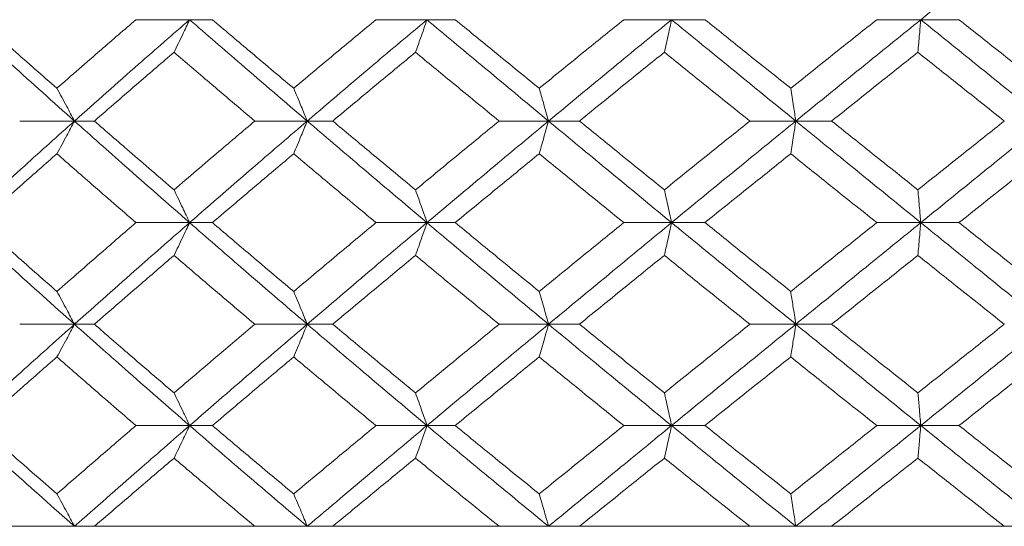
# Model space of a CAD drawing. Header units: inches. Extents: x -4.1 to 23, y -7 to 14.8.
# Tile 91 of 139: x 12.209 to 12.801, y 2.322 to 2.627. Entities that reach past the tile are written whole.
import ezdxf

# ---------------------------------------------------------------- set-up
doc = ezdxf.new("R2010")
doc.units = ezdxf.units.IN
doc.header["$MEASUREMENT"] = 0

msp = doc.modelspace()

# ---------------------------------------------------------------- linework, layer by layer
at = {"color": 7, "linetype": 'Continuous', "lineweight": 15}
for p, q in [((12.31098, 2.62716), (12.27871, 2.62716)), ((12.31098, 2.62716), (12.32467, 2.62716)), ((12.42311, 2.62716), (12.45378, 2.62716)), ((12.47076, 2.62716), (12.45378, 2.62716)), ((12.60093, 2.62716), (12.57221, 2.62716)), ((12.60093, 2.62716), (12.62103, 2.62716)), ((12.75084, 2.62716), (12.72437, 2.62716)), ((12.75084, 2.62716), (12.77383, 2.62716)), ((12.24171, 2.5662), (12.20876, 2.5662)), ((12.24171, 2.5662), (12.25369, 2.5662)), ((12.38174, 2.5662), (12.35022, 2.5662)), ((12.38174, 2.5662), (12.39709, 2.5662)), ((12.49717, 2.5662), (12.52691, 2.5662)), ((12.54548, 2.5662), (12.52691, 2.5662)), ((12.67565, 2.5662), (12.64801, 2.5662)), ((12.67565, 2.5662), (12.69722, 2.5662)), ((12.31098, 2.50508), (12.27871, 2.50508)), ((12.31098, 2.50508), (12.32467, 2.50508)), ((12.45378, 2.50508), (12.42311, 2.50508)), ((12.45378, 2.50508), (12.47076, 2.50508)), ((12.57221, 2.50508), (12.60093, 2.50508)), ((12.62103, 2.50508), (12.60093, 2.50508)), ((12.75084, 2.50508), (12.72437, 2.50508)), ((12.75084, 2.50508), (12.77383, 2.50508)), ((12.24171, 2.44396), (12.20876, 2.44396)), ((12.24171, 2.44396), (12.25369, 2.44396)), ((12.38174, 2.44396), (12.35022, 2.44396)), ((12.38174, 2.44396), (12.39709, 2.44396)), ((12.52691, 2.44396), (12.49717, 2.44396)), ((12.52691, 2.44396), (12.54548, 2.44396)), ((12.64801, 2.44396), (12.67565, 2.44396)), ((12.69722, 2.44396), (12.67565, 2.44396)), ((12.31098, 2.383), (12.27871, 2.383)), ((12.31098, 2.383), (12.32467, 2.383)), ((12.45378, 2.383), (12.42311, 2.383)), ((12.45378, 2.383), (12.47076, 2.383)), ((12.60093, 2.383), (12.57221, 2.383)), ((12.60093, 2.383), (12.62103, 2.383)), ((12.72437, 2.383), (12.75084, 2.383)), ((12.77383, 2.383), (12.75084, 2.383)), ((11.38405, 2.32238), (14.32005, 2.32238)), ((12.20876, 2.32238), (12.11685, 2.32238)), ((12.35022, 2.32238), (12.25369, 2.32238)), ((12.49717, 2.32238), (12.39709, 2.32238)), ((12.64801, 2.32238), (12.54548, 2.32238)), ((12.80109, 2.32238), (12.69722, 2.32238))]:
    msp.add_line(p, q, dxfattribs=at)
for points, knots in [([(12.75084, 2.62716), (12.76493, 2.63851), (12.79004, 2.65875), (12.81524, 2.67892), (12.82632, 2.68778)], [0, 0, 0, 0, 0.560759, 1, 1, 1, 1]), ([(12.24171, 2.5662), (12.22897, 2.5776), (12.20624, 2.59794), (12.18393, 2.61824), (12.17412, 2.62716)], [0, 0, 0, 0, 0.560458, 1, 1, 1, 1]), ([(12.23114, 2.58589), (12.22235, 2.5936), (12.20666, 2.60737), (12.19117, 2.62112), (12.18435, 2.62716)], [0, 0, 0, 0, 0.560339, 1, 1, 1, 1]), ([(12.23114, 2.58589), (12.23997, 2.5936), (12.25573, 2.60737), (12.27169, 2.62112), (12.27871, 2.62716)], [0, 0, 0, 0, 0.560339, 1, 1, 1, 1]), ([(12.24171, 2.5662), (12.25454, 2.5776), (12.27743, 2.59794), (12.30074, 2.61824), (12.31098, 2.62716)], [0, 0, 0, 0, 0.560458, 1, 1, 1, 1]), ([(12.30161, 2.60753), (12.30249, 2.60933), (12.30425, 2.61294), (12.30738, 2.61947), (12.30961, 2.62424), (12.31098, 2.62716)], [0, 0, 0, 0, 0.279168, 0.558336, 1, 1, 1, 1]), ([(12.38174, 2.5662), (12.36843, 2.5776), (12.34469, 2.59794), (12.32128, 2.61824), (12.31098, 2.62716)], [0, 0, 0, 0, 0.5604576, 1, 1, 1, 1]), ([(12.37359, 2.58589), (12.36441, 2.5936), (12.34804, 2.60737), (12.33181, 2.62112), (12.32467, 2.62716)], [0, 0, 0, 0, 0.560339, 1, 1, 1, 1]), ([(12.37359, 2.58589), (12.38279, 2.5936), (12.39923, 2.60737), (12.41581, 2.62112), (12.42311, 2.62716)], [0, 0, 0, 0, 0.560339, 1, 1, 1, 1]), ([(12.38174, 2.5662), (12.39511, 2.5776), (12.41896, 2.59794), (12.44315, 2.61824), (12.45378, 2.62716)], [0, 0, 0, 0, 0.560458, 1, 1, 1, 1]), ([(12.45378, 2.62716), (12.45314, 2.62531), (12.45187, 2.62161), (12.44957, 2.61505), (12.4479, 2.61038), (12.44688, 2.60753)], [0, 0, 0, 0, 0.2791678, 0.5583357, 1, 1, 1, 1]), ([(12.52691, 2.5662), (12.51319, 2.5776), (12.48871, 2.59794), (12.46444, 2.61824), (12.45378, 2.62716)], [0, 0, 0, 0, 0.560458, 1, 1, 1, 1]), ([(12.52128, 2.58589), (12.51182, 2.5936), (12.49493, 2.60737), (12.47814, 2.62112), (12.47076, 2.62716)], [0, 0, 0, 0, 0.560339, 1, 1, 1, 1]), ([(12.52128, 2.58589), (12.53076, 2.5936), (12.54768, 2.60737), (12.56472, 2.62112), (12.57221, 2.62716)], [0, 0, 0, 0, 0.560339, 1, 1, 1, 1]), ([(12.52691, 2.5662), (12.54068, 2.5776), (12.56524, 2.59794), (12.59004, 2.61824), (12.60093, 2.62716)], [0, 0, 0, 0, 0.560458, 1, 1, 1, 1]), ([(12.59658, 2.60753), (12.59699, 2.60933), (12.59781, 2.61294), (12.59926, 2.61947), (12.6003, 2.62424), (12.60093, 2.62716)], [0, 0, 0, 0, 0.2791678, 0.5583356, 1, 1, 1, 1]), ([(12.67565, 2.5662), (12.66166, 2.5776), (12.6367, 2.59794), (12.61185, 2.61824), (12.60093, 2.62716)], [0, 0, 0, 0, 0.560458, 1, 1, 1, 1]), ([(12.67259, 2.58589), (12.66295, 2.5936), (12.64574, 2.60737), (12.62858, 2.62112), (12.62103, 2.62716)], [0, 0, 0, 0, 0.560339, 1, 1, 1, 1]), ([(12.67259, 2.58589), (12.68225, 2.5936), (12.69948, 2.60737), (12.71677, 2.62112), (12.72437, 2.62716)], [0, 0, 0, 0, 0.560339, 1, 1, 1, 1]), ([(12.67565, 2.5662), (12.68966, 2.5776), (12.71467, 2.59794), (12.7398, 2.61824), (12.75084, 2.62716)], [0, 0, 0, 0, 0.560458, 1, 1, 1, 1]), ([(12.74909, 2.60753), (12.74925, 2.60933), (12.74958, 2.61294), (12.75017, 2.61947), (12.75059, 2.62424), (12.75084, 2.62716)], [0, 0, 0, 0, 0.279168, 0.558336, 1, 1, 1, 1]), ([(12.82632, 2.5662), (12.81221, 2.5776), (12.78705, 2.59794), (12.7619, 2.61824), (12.75084, 2.62716)], [0, 0, 0, 0, 0.560458, 1, 1, 1, 1]), ([(12.82587, 2.58589), (12.81615, 2.5936), (12.7988, 2.60737), (12.78146, 2.62112), (12.77383, 2.62716)], [0, 0, 0, 0, 0.560339, 1, 1, 1, 1]), ([(12.25369, 2.5662), (12.26259, 2.57393), (12.27847, 2.58771), (12.29454, 2.60147), (12.30161, 2.60753)], [0, 0, 0, 0, 0.5602736, 1, 1, 1, 1]), ([(12.35022, 2.5662), (12.3411, 2.57393), (12.32482, 2.58771), (12.3087, 2.60147), (12.30161, 2.60753)], [0, 0, 0, 0, 0.5602736, 1, 1, 1, 1]), ([(12.39709, 2.5662), (12.40635, 2.57393), (12.42287, 2.58771), (12.43955, 2.60147), (12.44688, 2.60753)], [0, 0, 0, 0, 0.560274, 1, 1, 1, 1]), ([(12.49717, 2.5662), (12.48775, 2.57393), (12.47093, 2.58771), (12.45422, 2.60147), (12.44688, 2.60753)], [0, 0, 0, 0, 0.560274, 1, 1, 1, 1]), ([(12.54548, 2.5662), (12.55499, 2.57393), (12.57198, 2.58771), (12.58907, 2.60147), (12.59658, 2.60753)], [0, 0, 0, 0, 0.5602736, 1, 1, 1, 1]), ([(12.64801, 2.5662), (12.63839, 2.57393), (12.62122, 2.58771), (12.60411, 2.60147), (12.59658, 2.60753)], [0, 0, 0, 0, 0.560274, 1, 1, 1, 1]), ([(12.69722, 2.5662), (12.70689, 2.57393), (12.72416, 2.58771), (12.74148, 2.60147), (12.74909, 2.60753)], [0, 0, 0, 0, 0.560274, 1, 1, 1, 1]), ([(12.80109, 2.5662), (12.79137, 2.57393), (12.77404, 2.58771), (12.75671, 2.60147), (12.74909, 2.60753)], [0, 0, 0, 0, 0.560274, 1, 1, 1, 1]), ([(12.23114, 2.58589), (12.23213, 2.58409), (12.23411, 2.58047), (12.23764, 2.57393), (12.24017, 2.56914), (12.24171, 2.5662)], [0, 0, 0, 0, 0.27887, 0.557739, 1, 1, 1, 1]), ([(12.37359, 2.58589), (12.37435, 2.58409), (12.37588, 2.58047), (12.3786, 2.57393), (12.38054, 2.56914), (12.38174, 2.5662)], [0, 0, 0, 0, 0.2788696, 0.5577393, 1, 1, 1, 1]), ([(12.52691, 2.5662), (12.52639, 2.56806), (12.52535, 2.57177), (12.52348, 2.57835), (12.52211, 2.58302), (12.52128, 2.58589)], [0, 0, 0, 0, 0.27887, 0.557739, 1, 1, 1, 1]), ([(12.67259, 2.58589), (12.67288, 2.58409), (12.67345, 2.58047), (12.67447, 2.57393), (12.6752, 2.56914), (12.67565, 2.5662)], [0, 0, 0, 0, 0.27887, 0.557739, 1, 1, 1, 1]), ([(12.17412, 2.50508), (12.18662, 2.5165), (12.20893, 2.53688), (12.2317, 2.55725), (12.24171, 2.5662)], [0, 0, 0, 0, 0.560155, 1, 1, 1, 1]), ([(12.23114, 2.5465), (12.23213, 2.54831), (12.23411, 2.55192), (12.23764, 2.55847), (12.24017, 2.56326), (12.24171, 2.5662)], [0, 0, 0, 0, 0.2787754, 0.5575509, 1, 1, 1, 1]), ([(12.31098, 2.50508), (12.29795, 2.5165), (12.27467, 2.53688), (12.25178, 2.55725), (12.24171, 2.5662)], [0, 0, 0, 0, 0.560155, 1, 1, 1, 1]), ([(12.30161, 2.5248), (12.29262, 2.53254), (12.27656, 2.54634), (12.26068, 2.56014), (12.25369, 2.5662)], [0, 0, 0, 0, 0.560136, 1, 1, 1, 1]), ([(12.30161, 2.5248), (12.31064, 2.53254), (12.32676, 2.54634), (12.34305, 2.56014), (12.35022, 2.5662)], [0, 0, 0, 0, 0.560136, 1, 1, 1, 1]), ([(12.31098, 2.50508), (12.3241, 2.5165), (12.34751, 2.53688), (12.37128, 2.55725), (12.38174, 2.5662)], [0, 0, 0, 0, 0.560155, 1, 1, 1, 1]), ([(12.37359, 2.5465), (12.37435, 2.54831), (12.37588, 2.55192), (12.3786, 2.55847), (12.38054, 2.56326), (12.38174, 2.5662)], [0, 0, 0, 0, 0.2787754, 0.5575509, 1, 1, 1, 1]), ([(12.45378, 2.50508), (12.44025, 2.5165), (12.4161, 2.53688), (12.39223, 2.55725), (12.38174, 2.5662)], [0, 0, 0, 0, 0.560155, 1, 1, 1, 1]), ([(12.44688, 2.5248), (12.43755, 2.53254), (12.42089, 2.54634), (12.40436, 2.56014), (12.39709, 2.5662)], [0, 0, 0, 0, 0.560136, 1, 1, 1, 1]), ([(12.44688, 2.5248), (12.45623, 2.53254), (12.47294, 2.54634), (12.48977, 2.56014), (12.49717, 2.5662)], [0, 0, 0, 0, 0.560136, 1, 1, 1, 1]), ([(12.45378, 2.50508), (12.46736, 2.5165), (12.49162, 2.53688), (12.51613, 2.55725), (12.52691, 2.5662)], [0, 0, 0, 0, 0.560155, 1, 1, 1, 1]), ([(12.52691, 2.5662), (12.52639, 2.56435), (12.52535, 2.56064), (12.52348, 2.55405), (12.52211, 2.54937), (12.52128, 2.5465)], [0, 0, 0, 0, 0.278776, 0.557551, 1, 1, 1, 1]), ([(12.60093, 2.50508), (12.58706, 2.5165), (12.5623, 2.53688), (12.53772, 2.55725), (12.52691, 2.5662)], [0, 0, 0, 0, 0.560155, 1, 1, 1, 1]), ([(12.59658, 2.5248), (12.58702, 2.53254), (12.56994, 2.54634), (12.55295, 2.56014), (12.54548, 2.5662)], [0, 0, 0, 0, 0.560136, 1, 1, 1, 1]), ([(12.59658, 2.5248), (12.60617, 2.53254), (12.62327, 2.54634), (12.64045, 2.56014), (12.64801, 2.5662)], [0, 0, 0, 0, 0.560136, 1, 1, 1, 1]), ([(12.60093, 2.50508), (12.61484, 2.5165), (12.63967, 2.53688), (12.66466, 2.55725), (12.67565, 2.5662)], [0, 0, 0, 0, 0.560155, 1, 1, 1, 1]), ([(12.67259, 2.5465), (12.67288, 2.54831), (12.67345, 2.55192), (12.67447, 2.55847), (12.6752, 2.56326), (12.67565, 2.5662)], [0, 0, 0, 0, 0.278775, 0.557551, 1, 1, 1, 1]), ([(12.75084, 2.50508), (12.73678, 2.5165), (12.71167, 2.53688), (12.68665, 2.55725), (12.67565, 2.5662)], [0, 0, 0, 0, 0.560155, 1, 1, 1, 1]), ([(12.74909, 2.5248), (12.7394, 2.53254), (12.72209, 2.54634), (12.70482, 2.56014), (12.69722, 2.5662)], [0, 0, 0, 0, 0.560136, 1, 1, 1, 1]), ([(12.74909, 2.5248), (12.75879, 2.53254), (12.77611, 2.54634), (12.79346, 2.56014), (12.80109, 2.5662)], [0, 0, 0, 0, 0.560136, 1, 1, 1, 1]), ([(12.75084, 2.50508), (12.76492, 2.5165), (12.79005, 2.53688), (12.81524, 2.55725), (12.82632, 2.5662)], [0, 0, 0, 0, 0.560155, 1, 1, 1, 1]), ([(12.18435, 2.50508), (12.19303, 2.51281), (12.20853, 2.52662), (12.22423, 2.54043), (12.23114, 2.5465)], [0, 0, 0, 0, 0.5600706, 1, 1, 1, 1]), ([(12.27871, 2.50508), (12.26978, 2.51281), (12.25383, 2.52662), (12.23807, 2.54043), (12.23114, 2.5465)], [0, 0, 0, 0, 0.5600706, 1, 1, 1, 1]), ([(12.32467, 2.50508), (12.33376, 2.51281), (12.34999, 2.52662), (12.36638, 2.54043), (12.37359, 2.5465)], [0, 0, 0, 0, 0.5600706, 1, 1, 1, 1]), ([(12.42311, 2.50508), (12.41382, 2.51281), (12.39725, 2.52662), (12.38082, 2.54043), (12.37359, 2.5465)], [0, 0, 0, 0, 0.560071, 1, 1, 1, 1]), ([(12.47076, 2.50508), (12.48016, 2.51281), (12.49695, 2.52662), (12.51384, 2.54043), (12.52128, 2.5465)], [0, 0, 0, 0, 0.560071, 1, 1, 1, 1]), ([(12.57221, 2.50508), (12.56267, 2.51281), (12.54565, 2.52662), (12.52872, 2.54043), (12.52128, 2.5465)], [0, 0, 0, 0, 0.560071, 1, 1, 1, 1]), ([(12.62103, 2.50508), (12.63064, 2.51281), (12.64779, 2.52662), (12.66501, 2.54043), (12.67259, 2.5465)], [0, 0, 0, 0, 0.560071, 1, 1, 1, 1]), ([(12.72437, 2.50508), (12.7147, 2.51281), (12.69741, 2.52662), (12.68017, 2.54043), (12.67259, 2.5465)], [0, 0, 0, 0, 0.560071, 1, 1, 1, 1]), ([(12.77383, 2.50508), (12.78354, 2.51281), (12.80088, 2.52662), (12.81824, 2.54043), (12.82587, 2.5465)], [0, 0, 0, 0, 0.560071, 1, 1, 1, 1]), ([(12.30161, 2.5248), (12.30249, 2.523), (12.30424, 2.51938), (12.30737, 2.51282), (12.30961, 2.50802), (12.31098, 2.50508)], [0, 0, 0, 0, 0.278676, 0.557352, 1, 1, 1, 1]), ([(12.44688, 2.5248), (12.44752, 2.523), (12.44882, 2.51938), (12.45112, 2.51282), (12.45277, 2.50802), (12.45378, 2.50508)], [0, 0, 0, 0, 0.278676, 0.557352, 1, 1, 1, 1]), ([(12.60093, 2.50508), (12.60053, 2.50694), (12.59973, 2.51065), (12.59828, 2.51724), (12.59723, 2.52193), (12.59658, 2.5248)], [0, 0, 0, 0, 0.278676, 0.557352, 1, 1, 1, 1]), ([(12.74909, 2.5248), (12.74925, 2.523), (12.74958, 2.51938), (12.75017, 2.51282), (12.75059, 2.50802), (12.75084, 2.50508)], [0, 0, 0, 0, 0.278676, 0.5573521, 1, 1, 1, 1]), ([(12.24171, 2.44396), (12.22898, 2.45536), (12.20623, 2.47573), (12.18393, 2.49611), (12.17412, 2.50508)], [0, 0, 0, 0, 0.559853, 1, 1, 1, 1]), ([(12.23114, 2.46366), (12.22235, 2.47139), (12.20666, 2.4852), (12.19117, 2.499), (12.18435, 2.50508)], [0, 0, 0, 0, 0.559933, 1, 1, 1, 1]), ([(12.23114, 2.46366), (12.23997, 2.47139), (12.25573, 2.4852), (12.27169, 2.499), (12.27871, 2.50508)], [0, 0, 0, 0, 0.559933, 1, 1, 1, 1]), ([(12.24171, 2.44396), (12.25454, 2.45536), (12.27744, 2.47573), (12.30073, 2.49611), (12.31098, 2.50508)], [0, 0, 0, 0, 0.559853, 1, 1, 1, 1]), ([(12.30161, 2.48536), (12.30249, 2.48717), (12.30424, 2.49078), (12.30737, 2.49734), (12.30961, 2.50214), (12.31098, 2.50508)], [0, 0, 0, 0, 0.278676, 0.557352, 1, 1, 1, 1]), ([(12.38174, 2.44396), (12.36844, 2.45536), (12.34468, 2.47573), (12.32128, 2.49611), (12.31098, 2.50508)], [0, 0, 0, 0, 0.559853, 1, 1, 1, 1]), ([(12.37359, 2.46366), (12.36441, 2.47139), (12.34803, 2.4852), (12.33181, 2.499), (12.32467, 2.50508)], [0, 0, 0, 0, 0.559933, 1, 1, 1, 1]), ([(12.37359, 2.46366), (12.38279, 2.47139), (12.39923, 2.4852), (12.41581, 2.499), (12.42311, 2.50508)], [0, 0, 0, 0, 0.559933, 1, 1, 1, 1]), ([(12.38174, 2.44396), (12.3951, 2.45536), (12.41898, 2.47573), (12.44314, 2.49611), (12.45378, 2.50508)], [0, 0, 0, 0, 0.559853, 1, 1, 1, 1]), ([(12.44688, 2.48536), (12.44752, 2.48717), (12.44882, 2.49078), (12.45112, 2.49734), (12.45277, 2.50214), (12.45378, 2.50508)], [0, 0, 0, 0, 0.278676, 0.557352, 1, 1, 1, 1]), ([(12.52691, 2.44396), (12.51319, 2.45536), (12.48869, 2.47573), (12.46445, 2.49611), (12.45378, 2.50508)], [0, 0, 0, 0, 0.559853, 1, 1, 1, 1]), ([(12.52128, 2.46366), (12.51182, 2.47139), (12.49492, 2.4852), (12.47815, 2.499), (12.47076, 2.50508)], [0, 0, 0, 0, 0.559933, 1, 1, 1, 1]), ([(12.52128, 2.46366), (12.53076, 2.47139), (12.54769, 2.4852), (12.56472, 2.499), (12.57221, 2.50508)], [0, 0, 0, 0, 0.559933, 1, 1, 1, 1]), ([(12.52691, 2.44396), (12.54067, 2.45536), (12.56526, 2.47573), (12.59003, 2.49611), (12.60093, 2.50508)], [0, 0, 0, 0, 0.5598527, 1, 1, 1, 1]), ([(12.60093, 2.50508), (12.60053, 2.50322), (12.59973, 2.49951), (12.59828, 2.49292), (12.59723, 2.48823), (12.59658, 2.48536)], [0, 0, 0, 0, 0.278676, 0.557352, 1, 1, 1, 1]), ([(12.67565, 2.44396), (12.66166, 2.45536), (12.63668, 2.47573), (12.61186, 2.49611), (12.60093, 2.50508)], [0, 0, 0, 0, 0.559853, 1, 1, 1, 1]), ([(12.67259, 2.46366), (12.66295, 2.47139), (12.64573, 2.4852), (12.62858, 2.499), (12.62103, 2.50508)], [0, 0, 0, 0, 0.559933, 1, 1, 1, 1]), ([(12.67259, 2.46366), (12.68224, 2.47139), (12.69948, 2.4852), (12.71677, 2.499), (12.72437, 2.50508)], [0, 0, 0, 0, 0.559933, 1, 1, 1, 1]), ([(12.67565, 2.44396), (12.68966, 2.45536), (12.71468, 2.47573), (12.73979, 2.49611), (12.75084, 2.50508)], [0, 0, 0, 0, 0.559853, 1, 1, 1, 1]), ([(12.74909, 2.48536), (12.74925, 2.48717), (12.74958, 2.49078), (12.75017, 2.49734), (12.75059, 2.50214), (12.75084, 2.50508)], [0, 0, 0, 0, 0.278676, 0.557352, 1, 1, 1, 1]), ([(12.82632, 2.44396), (12.81222, 2.45536), (12.78703, 2.47573), (12.7619, 2.49611), (12.75084, 2.50508)], [0, 0, 0, 0, 0.559853, 1, 1, 1, 1]), ([(12.82587, 2.46366), (12.81615, 2.47139), (12.7988, 2.4852), (12.78146, 2.499), (12.77383, 2.50508)], [0, 0, 0, 0, 0.559933, 1, 1, 1, 1]), ([(12.25369, 2.44396), (12.26259, 2.45168), (12.27848, 2.46548), (12.29454, 2.47928), (12.30161, 2.48536)], [0, 0, 0, 0, 0.5598675, 1, 1, 1, 1]), ([(12.35022, 2.44396), (12.3411, 2.45168), (12.32482, 2.46548), (12.3087, 2.47928), (12.30161, 2.48536)], [0, 0, 0, 0, 0.5598675, 1, 1, 1, 1]), ([(12.39709, 2.44396), (12.40635, 2.45168), (12.42288, 2.46548), (12.43954, 2.47928), (12.44688, 2.48536)], [0, 0, 0, 0, 0.559868, 1, 1, 1, 1]), ([(12.49717, 2.44396), (12.48775, 2.45168), (12.47093, 2.46548), (12.45423, 2.47928), (12.44688, 2.48536)], [0, 0, 0, 0, 0.559868, 1, 1, 1, 1]), ([(12.54548, 2.44396), (12.55499, 2.45168), (12.57199, 2.46548), (12.58907, 2.47928), (12.59658, 2.48536)], [0, 0, 0, 0, 0.559868, 1, 1, 1, 1]), ([(12.64801, 2.44396), (12.63839, 2.45168), (12.62121, 2.46548), (12.60411, 2.47928), (12.59658, 2.48536)], [0, 0, 0, 0, 0.559868, 1, 1, 1, 1]), ([(12.69722, 2.44396), (12.70689, 2.45168), (12.72417, 2.46548), (12.74147, 2.47928), (12.74909, 2.48536)], [0, 0, 0, 0, 0.559868, 1, 1, 1, 1]), ([(12.80109, 2.44396), (12.79138, 2.45168), (12.77403, 2.46548), (12.75671, 2.47928), (12.74909, 2.48536)], [0, 0, 0, 0, 0.5598675, 1, 1, 1, 1]), ([(12.23114, 2.46366), (12.23213, 2.46185), (12.23411, 2.45824), (12.23764, 2.45169), (12.24017, 2.4469), (12.24171, 2.44396)], [0, 0, 0, 0, 0.278775, 0.557551, 1, 1, 1, 1]), ([(12.37359, 2.46366), (12.37435, 2.46185), (12.37588, 2.45824), (12.3786, 2.45169), (12.38054, 2.4469), (12.38174, 2.44396)], [0, 0, 0, 0, 0.278775, 0.557551, 1, 1, 1, 1]), ([(12.52128, 2.46366), (12.5218, 2.46185), (12.52286, 2.45824), (12.52474, 2.45169), (12.52609, 2.4469), (12.52691, 2.44396)], [0, 0, 0, 0, 0.278775, 0.557551, 1, 1, 1, 1]), ([(12.67565, 2.44396), (12.67537, 2.44581), (12.6748, 2.44952), (12.67378, 2.45611), (12.67304, 2.46079), (12.67259, 2.46366)], [0, 0, 0, 0, 0.278776, 0.557551, 1, 1, 1, 1]), ([(12.17412, 2.383), (12.18661, 2.39436), (12.20895, 2.41466), (12.23169, 2.435), (12.24171, 2.44396)], [0, 0, 0, 0, 0.55955, 1, 1, 1, 1]), ([(12.23114, 2.42427), (12.23213, 2.42608), (12.23411, 2.42969), (12.23764, 2.43623), (12.24017, 2.44102), (12.24171, 2.44396)], [0, 0, 0, 0, 0.2788696, 0.5577393, 1, 1, 1, 1]), ([(12.31098, 2.383), (12.29795, 2.39436), (12.27466, 2.41466), (12.25179, 2.435), (12.24171, 2.44396)], [0, 0, 0, 0, 0.55955, 1, 1, 1, 1]), ([(12.30161, 2.40263), (12.29262, 2.41034), (12.27655, 2.42411), (12.26068, 2.43789), (12.25369, 2.44396)], [0, 0, 0, 0, 0.55973, 1, 1, 1, 1]), ([(12.30161, 2.40263), (12.31064, 2.41034), (12.32677, 2.42411), (12.34305, 2.43789), (12.35022, 2.44396)], [0, 0, 0, 0, 0.55973, 1, 1, 1, 1]), ([(12.31098, 2.383), (12.32409, 2.39436), (12.34753, 2.41466), (12.37128, 2.435), (12.38174, 2.44396)], [0, 0, 0, 0, 0.55955, 1, 1, 1, 1]), ([(12.37359, 2.42427), (12.37435, 2.42608), (12.37588, 2.42969), (12.3786, 2.43623), (12.38054, 2.44102), (12.38174, 2.44396)], [0, 0, 0, 0, 0.27887, 0.557739, 1, 1, 1, 1]), ([(12.45378, 2.383), (12.44025, 2.39436), (12.41608, 2.41466), (12.39224, 2.435), (12.38174, 2.44396)], [0, 0, 0, 0, 0.5595503, 1, 1, 1, 1]), ([(12.44688, 2.40263), (12.43755, 2.41034), (12.42088, 2.42411), (12.40436, 2.43789), (12.39709, 2.44396)], [0, 0, 0, 0, 0.55973, 1, 1, 1, 1]), ([(12.44688, 2.40263), (12.45623, 2.41034), (12.47295, 2.42411), (12.48977, 2.43789), (12.49717, 2.44396)], [0, 0, 0, 0, 0.55973, 1, 1, 1, 1]), ([(12.45378, 2.383), (12.46736, 2.39436), (12.49163, 2.41466), (12.51612, 2.435), (12.52691, 2.44396)], [0, 0, 0, 0, 0.55955, 1, 1, 1, 1]), ([(12.52128, 2.42427), (12.5218, 2.42608), (12.52286, 2.42969), (12.52474, 2.43623), (12.52609, 2.44102), (12.52691, 2.44396)], [0, 0, 0, 0, 0.27887, 0.557739, 1, 1, 1, 1]), ([(12.60093, 2.383), (12.58707, 2.39436), (12.56228, 2.41466), (12.53773, 2.435), (12.52691, 2.44396)], [0, 0, 0, 0, 0.55955, 1, 1, 1, 1]), ([(12.59658, 2.40263), (12.58702, 2.41034), (12.56994, 2.42411), (12.55295, 2.43789), (12.54548, 2.44396)], [0, 0, 0, 0, 0.55973, 1, 1, 1, 1]), ([(12.59658, 2.40263), (12.60616, 2.41034), (12.62328, 2.42411), (12.64045, 2.43789), (12.64801, 2.44396)], [0, 0, 0, 0, 0.55973, 1, 1, 1, 1]), ([(12.60093, 2.383), (12.61484, 2.39436), (12.63969, 2.41466), (12.66465, 2.435), (12.67565, 2.44396)], [0, 0, 0, 0, 0.55955, 1, 1, 1, 1]), ([(12.67565, 2.44396), (12.67537, 2.4421), (12.6748, 2.43839), (12.67378, 2.43181), (12.67304, 2.42714), (12.67259, 2.42427)], [0, 0, 0, 0, 0.27887, 0.557739, 1, 1, 1, 1]), ([(12.75084, 2.383), (12.73678, 2.39436), (12.71166, 2.41466), (12.68666, 2.435), (12.67565, 2.44396)], [0, 0, 0, 0, 0.5595503, 1, 1, 1, 1]), ([(12.74909, 2.40263), (12.7394, 2.41034), (12.72208, 2.42411), (12.70482, 2.43789), (12.69722, 2.44396)], [0, 0, 0, 0, 0.55973, 1, 1, 1, 1]), ([(12.74909, 2.40263), (12.75879, 2.41034), (12.77612, 2.42411), (12.79345, 2.43789), (12.80109, 2.44396)], [0, 0, 0, 0, 0.55973, 1, 1, 1, 1]), ([(12.75084, 2.383), (12.76492, 2.39436), (12.79007, 2.41466), (12.81523, 2.435), (12.82632, 2.44396)], [0, 0, 0, 0, 0.55955, 1, 1, 1, 1]), ([(12.18435, 2.383), (12.19303, 2.3907), (12.20854, 2.40444), (12.22423, 2.41821), (12.23114, 2.42427)], [0, 0, 0, 0, 0.559665, 1, 1, 1, 1]), ([(12.27871, 2.383), (12.26978, 2.3907), (12.25383, 2.40444), (12.23807, 2.41821), (12.23114, 2.42427)], [0, 0, 0, 0, 0.559665, 1, 1, 1, 1]), ([(12.32467, 2.383), (12.33376, 2.3907), (12.34999, 2.40444), (12.36637, 2.41821), (12.37359, 2.42427)], [0, 0, 0, 0, 0.559665, 1, 1, 1, 1]), ([(12.42311, 2.383), (12.41383, 2.3907), (12.39724, 2.40444), (12.38082, 2.41821), (12.37359, 2.42427)], [0, 0, 0, 0, 0.559665, 1, 1, 1, 1]), ([(12.47076, 2.383), (12.48016, 2.3907), (12.49695, 2.40444), (12.51384, 2.41821), (12.52128, 2.42427)], [0, 0, 0, 0, 0.559665, 1, 1, 1, 1]), ([(12.57221, 2.383), (12.56268, 2.3907), (12.54565, 2.40444), (12.52873, 2.41821), (12.52128, 2.42427)], [0, 0, 0, 0, 0.559665, 1, 1, 1, 1]), ([(12.62103, 2.383), (12.63064, 2.3907), (12.6478, 2.40444), (12.66501, 2.41821), (12.67259, 2.42427)], [0, 0, 0, 0, 0.559665, 1, 1, 1, 1]), ([(12.72437, 2.383), (12.7147, 2.3907), (12.6974, 2.40444), (12.68018, 2.41821), (12.67259, 2.42427)], [0, 0, 0, 0, 0.559665, 1, 1, 1, 1]), ([(12.77383, 2.383), (12.78354, 2.3907), (12.80089, 2.40444), (12.81823, 2.41821), (12.82587, 2.42427)], [0, 0, 0, 0, 0.559665, 1, 1, 1, 1]), ([(12.30161, 2.40263), (12.30249, 2.40083), (12.30425, 2.39722), (12.30738, 2.3907), (12.30961, 2.38592), (12.31098, 2.383)], [0, 0, 0, 0, 0.279168, 0.558336, 1, 1, 1, 1]), ([(12.44688, 2.40263), (12.44752, 2.40083), (12.44882, 2.39722), (12.45112, 2.3907), (12.45277, 2.38592), (12.45378, 2.383)], [0, 0, 0, 0, 0.279168, 0.558336, 1, 1, 1, 1]), ([(12.59658, 2.40263), (12.59699, 2.40083), (12.59781, 2.39722), (12.59926, 2.3907), (12.6003, 2.38592), (12.60093, 2.383)], [0, 0, 0, 0, 0.279168, 0.558336, 1, 1, 1, 1]), ([(12.75084, 2.383), (12.75068, 2.38485), (12.75036, 2.38855), (12.74977, 2.39511), (12.74935, 2.39978), (12.74909, 2.40263)], [0, 0, 0, 0, 0.2791678, 0.5583357, 1, 1, 1, 1]), ([(12.24171, 2.32238), (12.22898, 2.33366), (12.20622, 2.35384), (12.18394, 2.37408), (12.17412, 2.383)], [0, 0, 0, 0, 0.559248, 1, 1, 1, 1]), ([(12.23114, 2.34189), (12.22235, 2.34955), (12.20665, 2.36324), (12.19117, 2.37696), (12.18435, 2.383)], [0, 0, 0, 0, 0.5595273, 1, 1, 1, 1]), ([(12.23114, 2.34189), (12.23997, 2.34955), (12.25574, 2.36324), (12.27168, 2.37696), (12.27871, 2.383)], [0, 0, 0, 0, 0.559527, 1, 1, 1, 1]), ([(12.24171, 2.32238), (12.25453, 2.33366), (12.27746, 2.35384), (12.30073, 2.37408), (12.31098, 2.383)], [0, 0, 0, 0, 0.559248, 1, 1, 1, 1]), ([(12.30161, 2.3634), (12.30249, 2.3652), (12.30425, 2.3688), (12.30738, 2.37532), (12.30961, 2.38008), (12.31098, 2.383)], [0, 0, 0, 0, 0.279356, 0.558712, 1, 1, 1, 1]), ([(12.38174, 2.32238), (12.36844, 2.33366), (12.34467, 2.35384), (12.32129, 2.37408), (12.31098, 2.383)], [0, 0, 0, 0, 0.559248, 1, 1, 1, 1]), ([(12.37359, 2.34189), (12.36442, 2.34955), (12.34802, 2.36324), (12.33181, 2.37696), (12.32467, 2.383)], [0, 0, 0, 0, 0.559527, 1, 1, 1, 1]), ([(12.37359, 2.34189), (12.38279, 2.34955), (12.39924, 2.36324), (12.41581, 2.37696), (12.42311, 2.383)], [0, 0, 0, 0, 0.559527, 1, 1, 1, 1]), ([(12.38174, 2.32238), (12.3951, 2.33366), (12.41899, 2.35384), (12.44314, 2.37408), (12.45378, 2.383)], [0, 0, 0, 0, 0.559248, 1, 1, 1, 1]), ([(12.44688, 2.3634), (12.44752, 2.3652), (12.44882, 2.3688), (12.45112, 2.37532), (12.45277, 2.38008), (12.45378, 2.383)], [0, 0, 0, 0, 0.279356, 0.558712, 1, 1, 1, 1]), ([(12.52691, 2.32238), (12.5132, 2.33366), (12.48868, 2.35384), (12.46445, 2.37408), (12.45378, 2.383)], [0, 0, 0, 0, 0.559248, 1, 1, 1, 1]), ([(12.52128, 2.34189), (12.51182, 2.34955), (12.49492, 2.36324), (12.47815, 2.37696), (12.47076, 2.383)], [0, 0, 0, 0, 0.559527, 1, 1, 1, 1]), ([(12.52128, 2.34189), (12.53076, 2.34955), (12.5477, 2.36324), (12.56471, 2.37696), (12.57221, 2.383)], [0, 0, 0, 0, 0.559527, 1, 1, 1, 1]), ([(12.52691, 2.32238), (12.54067, 2.33366), (12.56527, 2.35384), (12.59003, 2.37408), (12.60093, 2.383)], [0, 0, 0, 0, 0.559248, 1, 1, 1, 1]), ([(12.59658, 2.3634), (12.59699, 2.3652), (12.59781, 2.3688), (12.59926, 2.37532), (12.6003, 2.38008), (12.60093, 2.383)], [0, 0, 0, 0, 0.279356, 0.5587121, 1, 1, 1, 1]), ([(12.67565, 2.32238), (12.66167, 2.33366), (12.63667, 2.35384), (12.61187, 2.37408), (12.60093, 2.383)], [0, 0, 0, 0, 0.559248, 1, 1, 1, 1]), ([(12.67259, 2.34189), (12.66295, 2.34955), (12.64572, 2.36324), (12.62858, 2.37696), (12.62103, 2.383)], [0, 0, 0, 0, 0.559527, 1, 1, 1, 1]), ([(12.67259, 2.34189), (12.68224, 2.34955), (12.69949, 2.36324), (12.71677, 2.37696), (12.72437, 2.383)], [0, 0, 0, 0, 0.559527, 1, 1, 1, 1]), ([(12.67565, 2.32238), (12.68965, 2.33366), (12.7147, 2.35384), (12.73979, 2.37408), (12.75084, 2.383)], [0, 0, 0, 0, 0.559248, 1, 1, 1, 1]), ([(12.75084, 2.383), (12.75068, 2.38115), (12.75036, 2.37745), (12.74977, 2.3709), (12.74935, 2.36625), (12.74909, 2.3634)], [0, 0, 0, 0, 0.279356, 0.558712, 1, 1, 1, 1]), ([(12.82632, 2.32238), (12.81222, 2.33366), (12.78702, 2.35384), (12.76191, 2.37408), (12.75084, 2.383)], [0, 0, 0, 0, 0.559248, 1, 1, 1, 1]), ([(12.82587, 2.34189), (12.81616, 2.34955), (12.79879, 2.36324), (12.78147, 2.37696), (12.77383, 2.383)], [0, 0, 0, 0, 0.5595273, 1, 1, 1, 1]), ([(12.25369, 2.32238), (12.26259, 2.33002), (12.27848, 2.34368), (12.29454, 2.35737), (12.30161, 2.3634)], [0, 0, 0, 0, 0.559462, 1, 1, 1, 1]), ([(12.35022, 2.32238), (12.3411, 2.33002), (12.32481, 2.34368), (12.3087, 2.35737), (12.30161, 2.3634)], [0, 0, 0, 0, 0.559462, 1, 1, 1, 1]), ([(12.39709, 2.32238), (12.40635, 2.33002), (12.42289, 2.34368), (12.43954, 2.35737), (12.44688, 2.3634)], [0, 0, 0, 0, 0.559462, 1, 1, 1, 1]), ([(12.49717, 2.32238), (12.48775, 2.33002), (12.47092, 2.34368), (12.45423, 2.35737), (12.44688, 2.3634)], [0, 0, 0, 0, 0.559462, 1, 1, 1, 1]), ([(12.54548, 2.32238), (12.55499, 2.33002), (12.572, 2.34368), (12.58906, 2.35737), (12.59658, 2.3634)], [0, 0, 0, 0, 0.559462, 1, 1, 1, 1]), ([(12.64801, 2.32238), (12.6384, 2.33002), (12.62121, 2.34368), (12.60411, 2.35737), (12.59658, 2.3634)], [0, 0, 0, 0, 0.559462, 1, 1, 1, 1]), ([(12.69722, 2.32238), (12.70689, 2.33002), (12.72417, 2.34368), (12.74147, 2.35737), (12.74909, 2.3634)], [0, 0, 0, 0, 0.559462, 1, 1, 1, 1]), ([(12.80109, 2.32238), (12.79138, 2.33002), (12.77402, 2.34368), (12.75671, 2.35737), (12.74909, 2.3634)], [0, 0, 0, 0, 0.559462, 1, 1, 1, 1]), ([(12.23114, 2.34189), (12.23213, 2.34009), (12.23412, 2.3365), (12.23765, 2.33001), (12.24017, 2.32528), (12.24171, 2.32238)], [0, 0, 0, 0, 0.279852, 0.559705, 1, 1, 1, 1]), ([(12.37359, 2.34189), (12.37435, 2.34009), (12.37588, 2.3365), (12.37861, 2.33001), (12.38055, 2.32528), (12.38174, 2.32238)], [0, 0, 0, 0, 0.279852, 0.559705, 1, 1, 1, 1]), ([(12.52128, 2.34189), (12.52181, 2.34009), (12.52287, 2.3365), (12.52475, 2.33001), (12.52609, 2.32528), (12.52691, 2.32238)], [0, 0, 0, 0, 0.2798524, 0.5597049, 1, 1, 1, 1]), ([(12.67259, 2.34189), (12.67288, 2.34009), (12.67345, 2.3365), (12.67447, 2.33001), (12.6752, 2.32528), (12.67565, 2.32238)], [0, 0, 0, 0, 0.279852, 0.559705, 1, 1, 1, 1])]:
    msp.add_open_spline(points, degree=3, knots=knots, dxfattribs=at)

doc.saveas('drawing.dxf')
